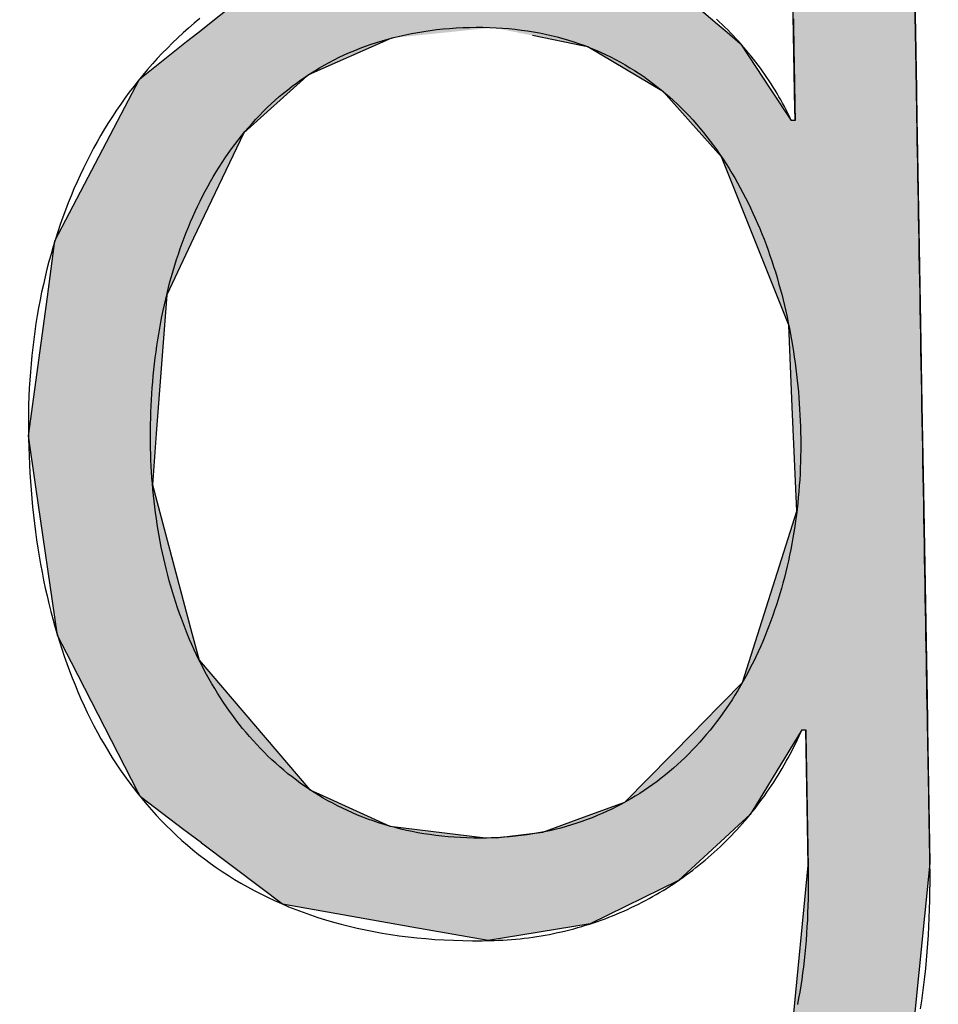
# Model space of a CAD drawing. Extents: x 562 to 7231, y 5317 to 13126.
# Tile 31 of 74: x 3580 to 3628, y 8061 to 8113. Entities that reach past the tile are written whole.
import ezdxf

# ---------------------------------------------------------------- set-up
doc = ezdxf.new("R2010")
doc.units = 0
doc.layers.get('0').update_dxf_attribs({"linetype": 'CONTINUOUS'})
doc.layers.add('LOGO', color=7, linetype='CONTINUOUS')

# ---------------------------------------------------------------- blocks, each defined once
blk = doc.blocks.new('*U38')
at = {"layer": 'LOGO', "color": 30, "linetype": 'CONTINUOUS'}
for p, q in [((70.7363, 7.6539), (71.3157, 7.7745)), ((71.3157, 7.7745), (72.1028, 7.6539)), ((69.8624, 7.472), (70.7363, 7.6539)), ((72.1028, 7.6539), (72.4845, 7.472)), ((73.7466, 7.3511), (73.7466, 7.5547)), ((74.6685, 7.5547), (74.6685, 7.3511)), ((69.6721, 7.326), (69.8624, 7.472)), ((72.4845, 7.472), (72.791, 7.326)), ((69.2388, 6.9935), (69.6721, 7.326)), ((72.791, 7.326), (73.1692, 6.9935)), ((73.7466, 7.2564), (73.7466, 7.3511)), ((74.6685, 7.3511), (74.6685, 7.2564)), ((73.7466, 6.9032), (73.7466, 7.2564)), ((74.6685, 7.2564), (74.6685, 6.9032)), ((68.8059, 6.6613), (69.1533, 6.9279)), ((69.1533, 6.9279), (69.2388, 6.9935)), ((70.7043, 6.9279), (70.07, 6.6613)), ((72.1609, 6.8417), (71.7719, 6.9279)), ((73.1692, 6.9935), (73.2438, 6.9279)), ((73.2438, 6.9279), (73.3419, 6.8417)), ((73.7466, 6.4703), (73.7466, 6.9032)), ((74.6685, 6.9032), (74.6685, 6.4703)), ((72.1871, 6.8359), (72.1609, 6.8417)), ((72.7539, 6.4861), (72.1871, 6.8359)), ((73.3419, 6.8417), (73.3456, 6.8359)), ((73.3456, 6.8359), (73.5679, 6.4861)), ((68.5622, 6.2298), (68.792, 6.6507)), ((68.792, 6.6507), (68.8059, 6.6613)), ((70.0578, 6.6507), (69.5738, 6.2298)), ((70.07, 6.6613), (70.0578, 6.6507)), ((72.9559, 6.2517), (72.7539, 6.4861)), ((73.5679, 6.4861), (73.717, 6.2517)), ((73.7466, 6.4553), (73.7466, 6.4703)), ((73.7466, 6.2517), (73.7466, 6.4553)), ((74.6685, 6.4703), (74.6685, 6.4553)), ((74.6685, 6.4553), (74.6685, 6.2517)), ((68.1307, 5.4396), (68.5622, 6.2298)), ((69.5738, 6.2298), (69.1801, 5.4396)), ((73.1846, 5.9862), (72.9559, 6.2517)), ((74.6685, 6.2517), (74.6685, 5.9862)), ((73.6716, 4.7033), (73.1846, 5.9862)), ((74.6685, 5.9862), (74.6685, 4.7033)), ((68.0655, 5.0154), (68.1307, 5.4396)), ((69.1801, 5.4396), (68.9688, 5.0154)), ((67.9044, 3.9676), (68.0655, 5.0154)), ((68.9688, 5.0154), (68.872, 3.9676)), ((73.6874, 4.0846), (73.6716, 4.7033)), ((74.6685, 4.7033), (74.6685, 4.0846)), ((73.7076, 3.2947), (73.6874, 4.0846)), ((74.6685, 4.0846), (74.6685, 3.2947)), ((67.9538, 3.5803), (67.9044, 3.9676)), ((68.872, 3.9676), (68.8363, 3.5803)), ((68.0977, 2.4533), (67.9538, 3.5803)), ((68.8363, 3.5803), (69.1153, 2.4533)), ((73.2733, 2.0058), (73.7076, 3.2947)), ((74.6685, 3.2947), (74.6685, 2.0058)), ((68.1996, 2.2461), (68.0977, 2.4533)), ((69.1153, 2.4533), (69.1666, 2.2461)), ((68.6881, 1.253), (68.1996, 2.2461)), ((69.1666, 2.2461), (69.9859, 1.253)), ((72.9612, 1.6989), (73.2733, 2.0058)), ((74.6685, 2.0058), (74.6685, 1.6989)), ((72.3688, 1.1164), (72.9007, 1.6394)), ((72.9007, 1.6394), (72.9612, 1.6989)), ((73.717, 1.6394), (73.3842, 1.1164)), ((73.7466, 0.9127), (73.7466, 1.6394)), ((74.6685, 1.6989), (74.6685, 1.6394)), ((74.6685, 1.6394), (74.6685, 0.9127)), ((68.7042, 1.2203), (68.6881, 1.253)), ((69.0285, 0.9664), (68.7042, 1.2203)), ((69.9859, 1.253), (70.0543, 1.2203)), ((70.0543, 1.2203), (70.5857, 0.9664)), ((72.0541, 1.0079), (72.3688, 1.1164)), ((73.3842, 1.1164), (73.3151, 1.0079)), ((71.7444, 0.9011), (72.0541, 1.0079)), ((73.3151, 1.0079), (73.195, 0.9011)), ((69.1585, 0.8647), (69.0285, 0.9664)), ((70.5857, 0.9664), (71.3082, 0.8647)), ((71.39, 0.8647), (71.7444, 0.9011)), ((73.195, 0.9011), (73.1541, 0.8647)), ((73.7466, 0.6145), (73.7466, 0.9127)), ((74.6685, 0.9127), (74.6685, 0.6145)), ((69.1599, 0.8636), (69.1585, 0.8647)), ((69.6019, 0.5176), (69.1599, 0.8636)), ((73.1529, 0.8636), (72.7636, 0.5176)), ((73.1541, 0.8647), (73.1529, 0.8636)), ((73.6056, -0.6099), (73.7466, 0.6145)), ((74.6685, 0.6145), (74.5217, -0.6099)), ((69.7636, 0.391), (69.6019, 0.5176)), ((72.7636, 0.5176), (72.4943, 0.391)), ((70.739, 0.2002), (69.7636, 0.391)), ((72.4943, 0.391), (72.0885, 0.2002)), ((71.3157, 0.0874), (70.739, 0.2002)), ((72.0885, 0.2002), (71.3157, 0.0874)), ((73.4618, -0.9041), (73.6056, -0.6099)), ((74.5217, -0.6099), (74.4865, -0.9041)), ((68.4093, -1.4376), (68.1828, -0.7325)), ((69.1047, -0.7325), (69.3927, -1.4376)), ((73.1681, -1.5048), (73.4618, -0.9041)), ((74.4865, -0.9041), (74.1858, -1.5048)), ((68.5157, -1.7689), (68.4093, -1.4376)), ((69.3927, -1.4376), (69.7553, -1.7689)), ((72.422, -2.0466), (73.1681, -1.5048)), ((74.1858, -1.5048), (73.9145, -2.0466)), ((68.6521, -1.9038), (68.5157, -1.7689)), ((69.7553, -1.7689), (69.903, -1.9038)), ((68.9923, -2.2404), (68.6521, -1.9038)), ((69.903, -1.9038), (71.3157, -2.2404)), ((71.3157, -2.2404), (72.4121, -2.0538)), ((72.4121, -2.0538), (72.422, -2.0466)), ((73.9042, -2.0538), (73.6363, -2.2404)), ((73.9145, -2.0466), (73.9042, -2.0538)), ((69.233, -2.4785), (68.9923, -2.2404)), ((73.6363, -2.2404), (73.2945, -2.4785)), ((69.9216, -2.7663), (69.233, -2.4785)), ((73.2945, -2.4785), (72.8814, -2.7663)), ((70.2084, -2.8862), (69.9216, -2.7663)), ((72.8814, -2.7663), (72.1315, -2.8862)), ((71.3157, -3.0166), (70.2084, -2.8862)), ((72.1315, -2.8862), (71.3157, -3.0166))]:
    blk.add_line(p, q, dxfattribs=at)
at = {"layer": 'LOGO', "color": 30, "linetype": 'CONTINUOUS', "extrusion": (0, 0, -1)}
for points in [[(-71.3157, 7.7745), (-72.1028, 7.6539), (-70.7363, 7.6539)], [(-70.7363, 7.6539), (-72.4845, 7.472), (-69.8624, 7.472)], [(-70.7363, 7.6539), (-72.1028, 7.6539), (-72.4845, 7.472)], [(-73.7466, 7.5547), (-74.6685, 7.3511), (-73.7466, 7.3511)], [(-73.7466, 7.5547), (-74.6685, 7.5547), (-74.6685, 7.3511)], [(-69.8624, 7.472), (-72.791, 7.326), (-69.6721, 7.326)], [(-69.8624, 7.472), (-72.4845, 7.472), (-72.791, 7.326)], [(-69.6721, 7.326), (-73.1692, 6.9935), (-69.2388, 6.9935)], [(-69.6721, 7.326), (-72.791, 7.326), (-73.1692, 6.9935)], [(-73.7466, 7.3511), (-74.6685, 7.2564), (-73.7466, 7.2564)], [(-73.7466, 7.3511), (-74.6685, 7.3511), (-74.6685, 7.2564)], [(-73.7466, 7.2564), (-74.6685, 6.9032), (-73.7466, 6.9032)], [(-73.7466, 7.2564), (-74.6685, 7.2564), (-74.6685, 6.9032)], [(-69.1533, 6.9279), (-70.07, 6.6613), (-68.8059, 6.6613)], [(-69.2388, 6.9935), (-70.7043, 6.9279), (-69.1533, 6.9279)], [(-69.1533, 6.9279), (-70.7043, 6.9279), (-70.07, 6.6613)], [(-69.2388, 6.9935), (-71.476, 6.9935), (-70.7043, 6.9279)], [(-71.476, 6.9935), (-73.2438, 6.9279), (-71.7719, 6.9279)], [(-71.476, 6.9935), (-73.1692, 6.9935), (-73.2438, 6.9279)], [(-71.7719, 6.9279), (-73.3419, 6.8417), (-72.1609, 6.8417)], [(-71.7719, 6.9279), (-73.2438, 6.9279), (-73.3419, 6.8417)], [(-73.7466, 6.9032), (-74.6685, 6.4703), (-73.7466, 6.4703)], [(-73.7466, 6.9032), (-74.6685, 6.9032), (-74.6685, 6.4703)], [(-72.1609, 6.8417), (-73.3456, 6.8359), (-72.1871, 6.8359)], [(-72.1609, 6.8417), (-73.3419, 6.8417), (-73.3456, 6.8359)], [(-72.1871, 6.8359), (-73.5679, 6.4861), (-72.7539, 6.4861)], [(-72.1871, 6.8359), (-73.3456, 6.8359), (-73.5679, 6.4861)], [(-68.792, 6.6507), (-69.5738, 6.2298), (-68.5622, 6.2298)], [(-68.8059, 6.6613), (-70.0578, 6.6507), (-68.792, 6.6507)], [(-68.792, 6.6507), (-70.0578, 6.6507), (-69.5738, 6.2298)], [(-68.8059, 6.6613), (-70.07, 6.6613), (-70.0578, 6.6507)], [(-72.7539, 6.4861), (-73.717, 6.2517), (-72.9559, 6.2517)], [(-72.7539, 6.4861), (-73.5679, 6.4861), (-73.717, 6.2517)], [(-73.7466, 6.4703), (-74.6685, 6.4553), (-73.7466, 6.4553)], [(-73.7466, 6.4703), (-74.6685, 6.4703), (-74.6685, 6.4553)], [(-73.7466, 6.4553), (-74.6685, 6.2517), (-73.7466, 6.2517)], [(-73.7466, 6.4553), (-74.6685, 6.4553), (-74.6685, 6.2517)], [(-68.5622, 6.2298), (-69.1801, 5.4396), (-68.1307, 5.4396)], [(-68.5622, 6.2298), (-69.5738, 6.2298), (-69.1801, 5.4396)], [(-72.9559, 6.2517), (-74.6685, 5.9862), (-73.1846, 5.9862)], [(-72.9559, 6.2517), (-74.6685, 6.2517), (-74.6685, 5.9862)], [(-73.1846, 5.9862), (-74.6685, 4.7033), (-73.6716, 4.7033)], [(-73.1846, 5.9862), (-74.6685, 5.9862), (-74.6685, 4.7033)], [(-68.1307, 5.4396), (-68.9688, 5.0154), (-68.0655, 5.0154)], [(-68.1307, 5.4396), (-69.1801, 5.4396), (-68.9688, 5.0154)], [(-68.0655, 5.0154), (-68.872, 3.9676), (-67.9044, 3.9676)], [(-68.0655, 5.0154), (-68.9688, 5.0154), (-68.872, 3.9676)], [(-73.6716, 4.7033), (-74.6685, 4.0846), (-73.6874, 4.0846)], [(-73.6716, 4.7033), (-74.6685, 4.7033), (-74.6685, 4.0846)], [(-73.6874, 4.0846), (-74.6685, 3.2947), (-73.7076, 3.2947)], [(-73.6874, 4.0846), (-74.6685, 4.0846), (-74.6685, 3.2947)], [(-67.9044, 3.9676), (-68.8363, 3.5803), (-67.9538, 3.5803)], [(-67.9044, 3.9676), (-68.872, 3.9676), (-68.8363, 3.5803)], [(-67.9538, 3.5803), (-69.1153, 2.4533), (-68.0977, 2.4533)], [(-67.9538, 3.5803), (-68.8363, 3.5803), (-69.1153, 2.4533)], [(-73.7076, 3.2947), (-74.6685, 2.0058), (-73.2733, 2.0058)], [(-73.7076, 3.2947), (-74.6685, 3.2947), (-74.6685, 2.0058)], [(-68.0977, 2.4533), (-69.1666, 2.2461), (-68.1996, 2.2461)], [(-68.0977, 2.4533), (-69.1153, 2.4533), (-69.1666, 2.2461)], [(-68.1996, 2.2461), (-69.9859, 1.253), (-68.6881, 1.253)], [(-68.1996, 2.2461), (-69.1666, 2.2461), (-69.9859, 1.253)], [(-73.2733, 2.0058), (-74.6685, 1.6989), (-72.9612, 1.6989)], [(-73.2733, 2.0058), (-74.6685, 2.0058), (-74.6685, 1.6989)], [(-72.9007, 1.6394), (-73.3842, 1.1164), (-72.3688, 1.1164)], [(-72.9612, 1.6989), (-74.6685, 1.6394), (-72.9007, 1.6394)], [(-72.9007, 1.6394), (-73.717, 1.6394), (-73.3842, 1.1164)], [(-72.9612, 1.6989), (-74.6685, 1.6989), (-74.6685, 1.6394)], [(-73.7466, 1.6394), (-74.6685, 0.9127), (-73.7466, 0.9127)], [(-73.7466, 1.6394), (-74.6685, 1.6394), (-74.6685, 0.9127)], [(-68.6881, 1.253), (-70.0543, 1.2203), (-68.7042, 1.2203)], [(-68.6881, 1.253), (-69.9859, 1.253), (-70.0543, 1.2203)], [(-68.7042, 1.2203), (-70.5857, 0.9664), (-69.0285, 0.9664)], [(-68.7042, 1.2203), (-70.0543, 1.2203), (-70.5857, 0.9664)], [(-72.3688, 1.1164), (-73.3151, 1.0079), (-72.0541, 1.0079)], [(-72.3688, 1.1164), (-73.3842, 1.1164), (-73.3151, 1.0079)], [(-72.0541, 1.0079), (-73.195, 0.9011), (-71.7444, 0.9011)], [(-72.0541, 1.0079), (-73.3151, 1.0079), (-73.195, 0.9011)], [(-69.0285, 0.9664), (-71.3082, 0.8647), (-69.1585, 0.8647)], [(-69.0285, 0.9664), (-70.5857, 0.9664), (-71.3082, 0.8647)], [(-71.7444, 0.9011), (-73.1541, 0.8647), (-71.39, 0.8647)], [(-71.7444, 0.9011), (-73.195, 0.9011), (-73.1541, 0.8647)], [(-73.7466, 0.9127), (-74.6685, 0.6145), (-73.7466, 0.6145)], [(-73.7466, 0.9127), (-74.6685, 0.9127), (-74.6685, 0.6145)], [(-69.1585, 0.8647), (-71.3157, 0.8636), (-69.1599, 0.8636)], [(-69.1585, 0.8647), (-71.3082, 0.8647), (-71.3157, 0.8636)], [(-69.1599, 0.8636), (-72.7636, 0.5176), (-69.6019, 0.5176)], [(-69.1599, 0.8636), (-73.1529, 0.8636), (-72.7636, 0.5176)], [(-71.39, 0.8647), (-73.1529, 0.8636), (-71.3157, 0.8636)], [(-71.39, 0.8647), (-73.1541, 0.8647), (-73.1529, 0.8636)], [(-73.7466, 0.6145), (-74.5217, -0.6099), (-73.6056, -0.6099)], [(-73.7466, 0.6145), (-74.6685, 0.6145), (-74.5217, -0.6099)], [(-69.6019, 0.5176), (-72.4943, 0.391), (-69.7636, 0.391)], [(-69.6019, 0.5176), (-72.7636, 0.5176), (-72.4943, 0.391)], [(-69.7636, 0.391), (-72.0885, 0.2002), (-70.739, 0.2002)], [(-69.7636, 0.391), (-72.4943, 0.391), (-72.0885, 0.2002)], [(-70.739, 0.2002), (-72.0885, 0.2002), (-71.3157, 0.0874)], [(-73.6056, -0.6099), (-74.4865, -0.9041), (-73.4618, -0.9041)], [(-73.6056, -0.6099), (-74.5217, -0.6099), (-74.4865, -0.9041)], [(-68.1828, -0.7325), (-69.3927, -1.4376), (-68.4093, -1.4376)], [(-68.1828, -0.7325), (-69.1047, -0.7325), (-69.3927, -1.4376)], [(-73.4618, -0.9041), (-74.1858, -1.5048), (-73.1681, -1.5048)], [(-73.4618, -0.9041), (-74.4865, -0.9041), (-74.1858, -1.5048)], [(-68.4093, -1.4376), (-69.7553, -1.7689), (-68.5157, -1.7689)], [(-68.4093, -1.4376), (-69.3927, -1.4376), (-69.7553, -1.7689)], [(-73.1681, -1.5048), (-73.9145, -2.0466), (-72.422, -2.0466)], [(-73.1681, -1.5048), (-74.1858, -1.5048), (-73.9145, -2.0466)], [(-68.5157, -1.7689), (-69.903, -1.9038), (-68.6521, -1.9038)], [(-68.5157, -1.7689), (-69.7553, -1.7689), (-69.903, -1.9038)], [(-68.6521, -1.9038), (-71.3157, -2.2404), (-68.9923, -2.2404)], [(-68.6521, -1.9038), (-69.903, -1.9038), (-71.3157, -2.2404)], [(-72.4121, -2.0538), (-73.6363, -2.2404), (-71.3157, -2.2404)], [(-72.422, -2.0466), (-73.9042, -2.0538), (-72.4121, -2.0538)], [(-72.4121, -2.0538), (-73.9042, -2.0538), (-73.6363, -2.2404)], [(-72.422, -2.0466), (-73.9145, -2.0466), (-73.9042, -2.0538)], [(-68.9923, -2.2404), (-73.2945, -2.4785), (-69.233, -2.4785)], [(-68.9923, -2.2404), (-73.6363, -2.2404), (-73.2945, -2.4785)], [(-69.233, -2.4785), (-72.8814, -2.7663), (-69.9216, -2.7663)], [(-69.233, -2.4785), (-73.2945, -2.4785), (-72.8814, -2.7663)], [(-69.9216, -2.7663), (-72.1315, -2.8862), (-70.2084, -2.8862)], [(-69.9216, -2.7663), (-72.8814, -2.7663), (-72.1315, -2.8862)], [(-70.2084, -2.8862), (-72.1315, -2.8862), (-71.3157, -3.0166)]]:
    blk.add_solid(points, dxfattribs=at)
blk = doc.blocks.new('KLAUS')
at = {"layer": 'LOGO'}
for points in [[(73.7466, 7.0205, 0), (73.7466, 7.0008, 0), (73.7466, 6.981, 0), (73.7466, 6.9611, 0), (73.7466, 6.9412, 0), (73.7466, 6.9213, 0), (73.7466, 6.9013, 0), (73.7466, 6.8814, 0), (73.7466, 6.8614, 0), (73.7466, 6.8415, 0), (73.7466, 6.8217, 0), (73.7466, 6.8019, 0), (73.7466, 6.7822, 0), (73.7466, 6.7626, 0), (73.7466, 6.7431, 0), (73.7466, 6.7238, 0), (73.7466, 6.7046, 0), (73.7466, 6.6856, 0), (73.7466, 6.6668, 0), (73.7466, 6.6481, 0), (73.7466, 6.6297, 0), (73.7466, 6.6115, 0), (73.7466, 6.5936, 0), (73.7466, 6.5759, 0), (73.7466, 6.5586, 0), (73.7466, 6.5415, 0), (73.7466, 6.5247, 0), (73.7466, 6.5083, 0), (73.7466, 6.4922, 0), (73.7466, 6.4765, 0), (73.7466, 6.4612, 0), (73.7466, 6.4463, 0), (73.7466, 6.4318, 0), (73.7466, 6.4177, 0), (73.7466, 6.4041, 0), (73.7466, 6.3909, 0), (73.7466, 6.3783, 0), (73.7466, 6.3661, 0), (73.7466, 6.3544, 0), (73.7466, 6.3433, 0), (73.7466, 6.3328, 0), (73.7466, 6.3228, 0), (73.7466, 6.3133, 0), (73.7466, 6.3045, 0), (73.7466, 6.2964, 0), (73.7466, 6.2888, 0), (73.7466, 6.2819, 0), (73.7466, 6.2756, 0), (73.7466, 6.2701, 0), (73.7466, 6.2652, 0), (73.7466, 6.2611, 0), (73.7466, 6.2577, 0), (73.7466, 6.255, 0), (73.7466, 6.2531, 0), (73.7466, 6.252, 0), (73.7466, 6.2517, 0), (73.7466, 6.2517, 0), (73.7466, 6.2517, 0), (73.7465, 6.2517, 0), (73.7464, 6.2517, 0), (73.7464, 6.2517, 0), (73.7463, 6.2517, 0), (73.7461, 6.2517, 0), (73.746, 6.2517, 0), (73.7459, 6.2517, 0), (73.7457, 6.2517, 0), (73.7455, 6.2517, 0), (73.7453, 6.2517, 0), (73.7451, 6.2517, 0), (73.7449, 6.2517, 0), (73.7447, 6.2517, 0), (73.7444, 6.2517, 0), (73.7442, 6.2517, 0), (73.7439, 6.2517, 0), (73.7436, 6.2517, 0), (73.7434, 6.2517, 0), (73.7431, 6.2517, 0), (73.7427, 6.2517, 0), (73.7424, 6.2517, 0), (73.7421, 6.2517, 0), (73.7417, 6.2517, 0), (73.7414, 6.2517, 0), (73.741, 6.2517, 0), (73.7407, 6.2517, 0), (73.7403, 6.2517, 0), (73.7399, 6.2517, 0), (73.7395, 6.2517, 0), (73.7391, 6.2517, 0), (73.7387, 6.2517, 0), (73.7383, 6.2517, 0), (73.7379, 6.2517, 0), (73.7375, 6.2517, 0), (73.737, 6.2517, 0), (73.7366, 6.2517, 0), (73.7362, 6.2517, 0), (73.7357, 6.2517, 0), (73.7353, 6.2517, 0), (73.7349, 6.2517, 0), (73.7344, 6.2517, 0), (73.734, 6.2517, 0), (73.7335, 6.2517, 0), (73.7331, 6.2517, 0), (73.7326, 6.2517, 0), (73.7322, 6.2517, 0), (73.7317, 6.2517, 0), (73.7313, 6.2517, 0), (73.7308, 6.2517, 0), (73.7303, 6.2517, 0), (73.7299, 6.2517, 0), (73.7294, 6.2517, 0), (73.729, 6.2517, 0), (73.7286, 6.2517, 0), (73.7281, 6.2517, 0), (73.7277, 6.2517, 0), (73.7272, 6.2517, 0), (73.7268, 6.2517, 0), (73.7264, 6.2517, 0), (73.726, 6.2517, 0), (73.7255, 6.2517, 0), (73.7251, 6.2517, 0), (73.7247, 6.2517, 0), (73.7243, 6.2517, 0), (73.7239, 6.2517, 0), (73.7235, 6.2517, 0), (73.7231, 6.2517, 0), (73.7228, 6.2517, 0), (73.7224, 6.2517, 0), (73.7221, 6.2517, 0), (73.7217, 6.2517, 0), (73.7214, 6.2517, 0), (73.721, 6.2517, 0), (73.7207, 6.2517, 0), (73.7204, 6.2517, 0), (73.7201, 6.2517, 0), (73.7198, 6.2517, 0), (73.7195, 6.2517, 0), (73.7193, 6.2517, 0), (73.719, 6.2517, 0), (73.7188, 6.2517, 0), (73.7186, 6.2517, 0), (73.7184, 6.2517, 0), (73.7182, 6.2517, 0), (73.718, 6.2517, 0), (73.7178, 6.2517, 0), (73.7176, 6.2517, 0), (73.7175, 6.2517, 0), (73.7174, 6.2517, 0), (73.7173, 6.2517, 0), (73.7172, 6.2517, 0), (73.7171, 6.2517, 0), (73.717, 6.2517, 0), (73.717, 6.2517, 0), (73.717, 6.2517, 0), (73.7149, 6.2565, 0), (73.7034, 6.282, 0), (73.6916, 6.3074, 0), (73.6794, 6.3327, 0), (73.6669, 6.3579, 0), (73.6541, 6.383, 0), (73.6409, 6.408, 0), (73.6273, 6.4329, 0), (73.6135, 6.4576, 0), (73.5993, 6.4822, 0), (73.5847, 6.5068, 0), (73.5698, 6.5311, 0), (73.5546, 6.5554, 0), (73.5391, 6.5795, 0), (73.5232, 6.6035, 0), (73.5071, 6.6273, 0), (73.4906, 6.651, 0), (73.4738, 6.6746, 0), (73.4567, 6.698, 0), (73.4392, 6.7212, 0), (73.4215, 6.7443, 0), (73.4035, 6.7673, 0), (73.3851, 6.79, 0), (73.3665, 6.8126, 0), (73.3475, 6.835, 0), (73.3283, 6.8573, 0), (73.3088, 6.8794, 0), (73.289, 6.9012, 0), (73.2689, 6.923, 0), (73.2485, 6.9445, 0), (73.2278, 6.9658, 0), (73.2069, 6.9869, 0), (73.1857, 7.0078, 0), (73.1642, 7.0286, 0)], [(69.2549, 7.1004, 0), (69.2118, 7.0658, 0), (69.1694, 7.0306, 0), (69.1276, 6.9946, 0), (69.0866, 6.9578, 0), (69.0461, 6.9204, 0), (69.0064, 6.8822, 0), (68.9673, 6.8433, 0), (68.9289, 6.8037, 0), (68.8912, 6.7635, 0), (68.8541, 6.7226, 0), (68.8178, 6.681, 0), (68.7821, 6.6388, 0), (68.7471, 6.5959, 0), (68.7127, 6.5523, 0), (68.6791, 6.5082, 0), (68.6461, 6.4634, 0), (68.6139, 6.418, 0), (68.5823, 6.372, 0), (68.5514, 6.3254, 0), (68.5213, 6.2783, 0), (68.4918, 6.2305, 0), (68.463, 6.1822, 0), (68.4349, 6.1333, 0), (68.4075, 6.0839, 0), (68.3809, 6.0339, 0), (68.3549, 5.9834, 0), (68.3296, 5.9323, 0), (68.3051, 5.8808, 0), (68.2812, 5.8287, 0), (68.2581, 5.7762, 0), (68.2357, 5.7231, 0), (68.214, 5.6696, 0), (68.193, 5.6156, 0), (68.1727, 5.5611, 0), (68.1532, 5.5062, 0), (68.1344, 5.4509, 0), (68.1163, 5.3951, 0), (68.0989, 5.3388, 0), (68.0823, 5.2822, 0), (68.0664, 5.2251, 0), (68.0512, 5.1677, 0), (68.0368, 5.1098, 0), (68.0231, 5.0516, 0), (68.0101, 4.993, 0), (67.9979, 4.934, 0), (67.9864, 4.8747, 0), (67.9757, 4.815, 0), (67.9657, 4.755, 0), (67.9565, 4.6946, 0), (67.948, 4.6339, 0), (67.9402, 4.5729, 0), (67.9332, 4.5117, 0), (67.927, 4.4501, 0), (67.9215, 4.3882, 0), (67.9168, 4.326, 0), (67.9128, 4.2636, 0), (67.9096, 4.2009, 0), (67.9072, 4.138, 0), (67.9055, 4.0748, 0), (67.9046, 4.0114, 0), (67.9044, 3.947, 0), (67.9049, 3.8813, 0), (67.9061, 3.8159, 0), (67.9078, 3.7507, 0), (67.9102, 3.6859, 0), (67.9133, 3.6213, 0), (67.9169, 3.557, 0), (67.9212, 3.4931, 0), (67.9262, 3.4295, 0), (67.9318, 3.3662, 0), (67.938, 3.3033, 0), (67.9449, 3.2407, 0), (67.9525, 3.1785, 0), (67.9607, 3.1167, 0), (67.9695, 3.0552, 0), (67.979, 2.9941, 0), (67.9892, 2.9334, 0), (68.0001, 2.8731, 0), (68.0116, 2.8133, 0), (68.0238, 2.7538, 0), (68.0367, 2.6948, 0), (68.0502, 2.6362, 0), (68.0644, 2.578, 0), (68.0794, 2.5203, 0), (68.095, 2.463, 0), (68.1113, 2.4063, 0), (68.1282, 2.35, 0), (68.1459, 2.2942, 0), (68.1643, 2.2388, 0), (68.1833, 2.184, 0), (68.2031, 2.1297, 0), (68.2236, 2.0759, 0), (68.2448, 2.0226, 0), (68.2667, 1.9699, 0), (68.2893, 1.9177, 0), (68.3126, 1.866, 0), (68.3366, 1.815, 0), (68.3614, 1.7645, 0), (68.3869, 1.7145, 0), (68.4131, 1.6652, 0), (68.4401, 1.6164, 0), (68.4677, 1.5682, 0), (68.4961, 1.5207, 0), (68.5253, 1.4738, 0), (68.5552, 1.4275, 0), (68.5858, 1.3818, 0), (68.6172, 1.3368, 0), (68.6493, 1.2924, 0), (68.6822, 1.2487, 0), (68.7158, 1.2056, 0), (68.7502, 1.1632, 0), (68.7854, 1.1216, 0), (68.8213, 1.0805, 0), (68.8579, 1.0403, 0), (68.8954, 1.0007, 0), (68.9336, 0.9618, 0), (68.9726, 0.9237, 0), (69.0123, 0.8862, 0), (69.0529, 0.8496, 0), (69.0942, 0.8137, 0), (69.1363, 0.7785, 0), (69.1792, 0.7441, 0), (69.2228, 0.7105, 0), (69.2673, 0.6777, 0), (69.3126, 0.6457, 0), (69.3586, 0.6144, 0), (69.4055, 0.584, 0), (69.4532, 0.5544, 0), (69.5016, 0.5256, 0), (69.5509, 0.4977, 0), (69.601, 0.4706, 0), (69.6519, 0.4443, 0), (69.7036, 0.4189, 0), (69.7561, 0.3944, 0), (69.8095, 0.3707, 0), (69.8637, 0.348, 0), (69.9187, 0.3261, 0), (69.9745, 0.3051, 0), (70.0312, 0.2851, 0), (70.0887, 0.2659, 0), (70.147, 0.2477, 0), (70.2062, 0.2304, 0), (70.2662, 0.214, 0), (70.3271, 0.1987, 0), (70.3888, 0.1842, 0), (70.4514, 0.1708, 0), (70.5148, 0.1583, 0), (70.5791, 0.1468, 0), (70.6443, 0.1362, 0), (70.7103, 0.1267, 0), (70.7771, 0.1182, 0), (70.8449, 0.1107, 0), (70.9135, 0.1043, 0), (70.983, 0.0988, 0), (71.0533, 0.0944, 0), (71.1245, 0.0911, 0), (71.1967, 0.0888, 0), (71.2697, 0.0876, 0), (71.3282, 0.0874, 0), (71.3613, 0.0878, 0), (71.3942, 0.0885, 0), (71.4271, 0.0896, 0), (71.4598, 0.0912, 0), (71.4924, 0.093, 0), (71.5249, 0.0953, 0), (71.5572, 0.098, 0), (71.5894, 0.101, 0), (71.6215, 0.1044, 0), (71.6534, 0.1082, 0), (71.6852, 0.1124, 0), (71.7169, 0.1169, 0), (71.7484, 0.1218, 0), (71.7798, 0.127, 0), (71.811, 0.1327, 0), (71.8421, 0.1387, 0), (71.873, 0.145, 0), (71.9038, 0.1517, 0), (71.9344, 0.1587, 0), (71.9649, 0.1661, 0), (71.9952, 0.1739, 0), (72.0254, 0.182, 0), (72.0554, 0.1905, 0), (72.0852, 0.1992, 0), (72.1149, 0.2084, 0), (72.1444, 0.2178, 0), (72.1738, 0.2277, 0), (72.203, 0.2378, 0), (72.232, 0.2483, 0), (72.2608, 0.2591, 0), (72.2895, 0.2702, 0), (72.318, 0.2817, 0), (72.3463, 0.2935, 0), (72.3744, 0.3056, 0), (72.4024, 0.318, 0), (72.4302, 0.3308, 0), (72.4577, 0.3438, 0), (72.4852, 0.3572, 0), (72.5124, 0.3709, 0), (72.5394, 0.3849, 0), (72.5662, 0.3992, 0), (72.5929, 0.4138, 0), (72.6193, 0.4287, 0), (72.6456, 0.4439, 0), (72.6716, 0.4594, 0), (72.6975, 0.4752, 0), (72.7232, 0.4913, 0), (72.7486, 0.5077, 0), (72.7739, 0.5244, 0), (72.7989, 0.5414, 0), (72.8237, 0.5586, 0), (72.8483, 0.5761, 0), (72.8727, 0.594, 0), (72.8969, 0.6121, 0), (72.9209, 0.6304, 0), (72.9447, 0.6491, 0), (72.9682, 0.668, 0), (72.9915, 0.6872, 0), (73.0146, 0.7067, 0), (73.0375, 0.7264, 0), (73.0602, 0.7464, 0), (73.0826, 0.7666, 0), (73.1048, 0.7871, 0), (73.1267, 0.8079, 0), (73.1484, 0.8289, 0), (73.1699, 0.8502, 0), (73.1912, 0.8717, 0), (73.2122, 0.8935, 0), (73.233, 0.9155, 0), (73.2535, 0.9378, 0), (73.2738, 0.9603, 0), (73.2938, 0.9831, 0), (73.3136, 1.0061, 0), (73.3331, 1.0293, 0), (73.3524, 1.0527, 0), (73.3715, 1.0764, 0), (73.3902, 1.1003, 0), (73.4088, 1.1245, 0), (73.427, 1.1488, 0), (73.445, 1.1735, 0), (73.4628, 1.1983, 0), (73.4803, 1.2233, 0), (73.4975, 1.2485, 0), (73.5144, 1.274, 0), (73.5311, 1.2997, 0), (73.5475, 1.3256, 0), (73.5636, 1.3517, 0), (73.5795, 1.378, 0), (73.5951, 1.4045, 0), (73.6104, 1.4312, 0), (73.6254, 1.4581, 0), (73.6402, 1.4852, 0), (73.6546, 1.5125, 0), (73.6688, 1.54, 0), (73.6827, 1.5676, 0), (73.6963, 1.5955, 0), (73.7096, 1.6236, 0), (73.717, 1.6394, 0), (73.717, 1.6394, 0), (73.717, 1.6394, 0), (73.7171, 1.6394, 0), (73.7171, 1.6394, 0), (73.7172, 1.6394, 0), (73.7173, 1.6394, 0), (73.7175, 1.6394, 0), (73.7176, 1.6394, 0), (73.7177, 1.6394, 0), (73.7179, 1.6394, 0), (73.7181, 1.6394, 0), (73.7183, 1.6394, 0), (73.7185, 1.6394, 0), (73.7187, 1.6394, 0), (73.7189, 1.6394, 0), (73.7192, 1.6394, 0), (73.7194, 1.6394, 0), (73.7197, 1.6394, 0), (73.72, 1.6394, 0), (73.7203, 1.6394, 0), (73.7206, 1.6394, 0), (73.7209, 1.6394, 0), (73.7212, 1.6394, 0), (73.7216, 1.6394, 0), (73.7219, 1.6394, 0), (73.7223, 1.6394, 0), (73.7226, 1.6394, 0), (73.723, 1.6394, 0), (73.7234, 1.6394, 0), (73.7238, 1.6394, 0), (73.7242, 1.6394, 0), (73.7246, 1.6394, 0), (73.725, 1.6394, 0), (73.7254, 1.6394, 0), (73.7258, 1.6394, 0), (73.7262, 1.6394, 0), (73.7266, 1.6394, 0), (73.7271, 1.6394, 0), (73.7275, 1.6394, 0), (73.7279, 1.6394, 0), (73.7284, 1.6394, 0), (73.7288, 1.6394, 0), (73.7293, 1.6394, 0), (73.7297, 1.6394, 0), (73.7302, 1.6394, 0), (73.7306, 1.6394, 0), (73.7311, 1.6394, 0), (73.7315, 1.6394, 0), (73.732, 1.6394, 0), (73.7324, 1.6394, 0), (73.7329, 1.6394, 0), (73.7334, 1.6394, 0), (73.7338, 1.6394, 0), (73.7343, 1.6394, 0), (73.7347, 1.6394, 0), (73.7351, 1.6394, 0), (73.7356, 1.6394, 0), (73.736, 1.6394, 0), (73.7365, 1.6394, 0), (73.7369, 1.6394, 0), (73.7373, 1.6394, 0), (73.7377, 1.6394, 0), (73.7382, 1.6394, 0), (73.7386, 1.6394, 0), (73.739, 1.6394, 0), (73.7394, 1.6394, 0), (73.7398, 1.6394, 0), (73.7401, 1.6394, 0), (73.7405, 1.6394, 0), (73.7409, 1.6394, 0), (73.7413, 1.6394, 0), (73.7416, 1.6394, 0), (73.742, 1.6394, 0), (73.7423, 1.6394, 0), (73.7426, 1.6394, 0), (73.7429, 1.6394, 0), (73.7432, 1.6394, 0), (73.7435, 1.6394, 0), (73.7438, 1.6394, 0), (73.7441, 1.6394, 0), (73.7444, 1.6394, 0), (73.7446, 1.6394, 0), (73.7448, 1.6394, 0), (73.7451, 1.6394, 0), (73.7453, 1.6394, 0), (73.7455, 1.6394, 0), (73.7456, 1.6394, 0), (73.7458, 1.6394, 0), (73.746, 1.6394, 0), (73.7461, 1.6394, 0), (73.7462, 1.6394, 0), (73.7463, 1.6394, 0), (73.7464, 1.6394, 0), (73.7465, 1.6394, 0), (73.7465, 1.6394, 0), (73.7466, 1.6394, 0), (73.7466, 1.6394, 0), (73.7466, 1.6394, 0), (73.7466, 1.6387, 0), (73.7466, 1.6375, 0), (73.7466, 1.6356, 0), (73.7466, 1.6331, 0), (73.7466, 1.6301, 0), (73.7466, 1.6265, 0), (73.7466, 1.6223, 0), (73.7466, 1.6176, 0), (73.7466, 1.6124, 0), (73.7466, 1.6066, 0), (73.7466, 1.6003, 0), (73.7466, 1.5936, 0), (73.7466, 1.5864, 0), (73.7466, 1.5787, 0), (73.7466, 1.5705, 0), (73.7466, 1.562, 0), (73.7466, 1.553, 0), (73.7466, 1.5435, 0), (73.7466, 1.5337, 0), (73.7466, 1.5235, 0), (73.7466, 1.5129, 0), (73.7466, 1.502, 0), (73.7466, 1.4907, 0), (73.7466, 1.4791, 0), (73.7466, 1.4672, 0), (73.7466, 1.4549, 0), (73.7466, 1.4424, 0), (73.7466, 1.4296, 0), (73.7466, 1.4165, 0), (73.7466, 1.4031, 0), (73.7466, 1.3896, 0), (73.7466, 1.3757, 0), (73.7466, 1.3617, 0), (73.7466, 1.3475, 0), (73.7466, 1.3331, 0), (73.7466, 1.3185, 0), (73.7466, 1.3037, 0), (73.7466, 1.2888, 0), (73.7466, 1.2737, 0), (73.7466, 1.2586, 0), (73.7466, 1.2433, 0), (73.7466, 1.2279, 0), (73.7466, 1.2125, 0), (73.7466, 1.1969, 0), (73.7466, 1.1813, 0), (73.7466, 1.1657, 0), (73.7466, 1.15, 0), (73.7466, 1.1343, 0), (73.7466, 1.1186, 0), (73.7466, 1.1029, 0), (73.7466, 1.0873, 0), (73.7466, 1.0716, 0), (73.7466, 1.056, 0), (73.7466, 1.0405, 0), (73.7466, 1.0251, 0), (73.7466, 1.0097, 0), (73.7466, 0.9944, 0), (73.7466, 0.9792, 0), (73.7466, 0.9642, 0), (73.7466, 0.9493, 0), (73.7466, 0.9346, 0), (73.7466, 0.92, 0), (73.7466, 0.9056, 0), (73.7466, 0.8913, 0), (73.7466, 0.8773, 0), (73.7466, 0.8635, 0), (73.7466, 0.85, 0), (73.7466, 0.8366, 0), (73.7466, 0.8236, 0), (73.7466, 0.8108, 0), (73.7466, 0.7982, 0), (73.7466, 0.786, 0), (73.7466, 0.7741, 0), (73.7466, 0.7625, 0), (73.7466, 0.7512, 0), (73.7466, 0.7403, 0), (73.7466, 0.7298, 0), (73.7466, 0.7196, 0), (73.7466, 0.7098, 0), (73.7466, 0.7004, 0), (73.7466, 0.6914, 0), (73.7466, 0.6829, 0), (73.7466, 0.6748, 0), (73.7466, 0.6671, 0), (73.7466, 0.6599, 0), (73.7466, 0.6532, 0), (73.7466, 0.647, 0), (73.7466, 0.6412, 0), (73.7466, 0.636, 0), (73.7466, 0.6313, 0), (73.7466, 0.6272, 0), (73.7466, 0.6236, 0), (73.7466, 0.6206, 0), (73.7466, 0.6182, 0), (73.7466, 0.6164, 0), (73.7466, 0.6152, 0), (73.7466, 0.6146, 0), (73.7465, 0.5828, 0), (73.746, 0.5269, 0), (73.7451, 0.4714, 0), (73.7437, 0.4165, 0), (73.7418, 0.3621, 0), (73.7395, 0.3083, 0), (73.7367, 0.255, 0), (73.7334, 0.2022, 0), (73.7296, 0.1499, 0), (73.7254, 0.0982, 0), (73.7207, 0.047, 0), (73.7156, -0.0037, 0), (73.7099, -0.0538, 0), (73.7038, -0.1034, 0), (73.6972, -0.1525, 0), (73.6902, -0.201, 0), (73.6826, -0.249, 0), (73.6746, -0.2964, 0), (73.6661, -0.3433, 0), (73.6571, -0.3897, 0), (73.6476, -0.4355, 0)], [(74.5789, -0.4851, 0), (74.5889, -0.4256, 0), (74.5982, -0.3655, 0), (74.6069, -0.3048, 0), (74.6151, -0.2435, 0), (74.6226, -0.1816, 0), (74.6296, -0.1191, 0), (74.6359, -0.0561, 0), (74.6417, 0.0075, 0), (74.6469, 0.0718, 0), (74.6516, 0.1365, 0), (74.6556, 0.2019, 0), (74.6591, 0.2678, 0), (74.6621, 0.3343, 0), (74.6645, 0.4014, 0), (74.6664, 0.469, 0), (74.6677, 0.5372, 0), (74.6684, 0.6059, 0), (74.6685, 0.6162, 0), (74.6685, 0.622, 0), (74.6685, 0.6321, 0), (74.6685, 0.6462, 0), (74.6685, 0.6644, 0), (74.6685, 0.6864, 0), (74.6685, 0.7123, 0), (74.6685, 0.7419, 0), (74.6685, 0.7752, 0), (74.6685, 0.812, 0), (74.6685, 0.8522, 0), (74.6685, 0.8959, 0), (74.6685, 0.9428, 0), (74.6685, 0.9929, 0), (74.6685, 1.0462, 0), (74.6685, 1.1024, 0), (74.6685, 1.1616, 0), (74.6685, 1.2237, 0), (74.6685, 1.2885, 0), (74.6685, 1.3559, 0), (74.6685, 1.426, 0), (74.6685, 1.4985, 0), (74.6685, 1.5735, 0), (74.6685, 1.6507, 0), (74.6685, 1.7302, 0), (74.6685, 1.8118, 0), (74.6685, 1.8955, 0), (74.6685, 1.9811, 0), (74.6685, 2.0686, 0), (74.6685, 2.1579, 0), (74.6685, 2.2489, 0), (74.6685, 2.3414, 0), (74.6685, 2.4355, 0), (74.6685, 2.531, 0), (74.6685, 2.6279, 0), (74.6685, 2.726, 0), (74.6685, 2.8252, 0), (74.6685, 2.9255, 0), (74.6685, 3.0269, 0), (74.6685, 3.1291, 0), (74.6685, 3.2321, 0), (74.6685, 3.3358, 0), (74.6685, 3.4402, 0), (74.6685, 3.5451, 0), (74.6685, 3.6505, 0), (74.6685, 3.7562, 0), (74.6685, 3.8622, 0), (74.6685, 3.9684, 0), (74.6685, 4.0746, 0), (74.6685, 4.1809, 0), (74.6685, 4.2871, 0), (74.6685, 4.3931, 0), (74.6685, 4.4989, 0), (74.6685, 4.6044, 0), (74.6685, 4.7093, 0), (74.6685, 4.8138, 0), (74.6685, 4.9177, 0), (74.6685, 5.0208, 0), (74.6685, 5.1232, 0), (74.6685, 5.2247, 0), (74.6685, 5.3252, 0), (74.6685, 5.4247, 0), (74.6685, 5.523, 0), (74.6685, 5.6201, 0), (74.6685, 5.7159, 0), (74.6685, 5.8102, 0), (74.6685, 5.9031, 0), (74.6685, 5.9944, 0), (74.6685, 6.084, 0), (74.6685, 6.1718, 0), (74.6685, 6.2578, 0), (74.6685, 6.3418, 0), (74.6685, 6.4238, 0), (74.6685, 6.5037, 0), (74.6685, 6.5814, 0), (74.6685, 6.6568, 0), (74.6685, 6.7298, 0), (74.6685, 6.8003, 0), (74.6685, 6.8682, 0), (74.6685, 6.9336, 0), (74.6685, 6.9961, 0), (74.6685, 7.0559, 0)], [(71.3157, 0.8636, 0), (71.2661, 0.864, 0), (71.2171, 0.8653, 0), (71.1685, 0.8674, 0), (71.1205, 0.8703, 0), (71.073, 0.874, 0), (71.026, 0.8786, 0), (70.9795, 0.8839, 0), (70.9335, 0.8901, 0), (70.8881, 0.897, 0), (70.8431, 0.9047, 0), (70.7987, 0.9132, 0), (70.7548, 0.9224, 0), (70.7114, 0.9324, 0), (70.6686, 0.9431, 0), (70.6262, 0.9546, 0), (70.5844, 0.9668, 0), (70.543, 0.9797, 0), (70.5022, 0.9934, 0), (70.4619, 1.0077, 0), (70.4221, 1.0227, 0), (70.3828, 1.0384, 0), (70.344, 1.0548, 0), (70.3057, 1.0719, 0), (70.2679, 1.0896, 0), (70.2306, 1.108, 0), (70.1939, 1.1271, 0), (70.1576, 1.1467, 0), (70.1218, 1.1671, 0), (70.0866, 1.188, 0), (70.0518, 1.2095, 0), (70.0176, 1.2317, 0), (69.9838, 1.2545, 0), (69.9506, 1.2778, 0), (69.9178, 1.3017, 0), (69.8856, 1.3262, 0), (69.8538, 1.3513, 0), (69.8225, 1.3769, 0), (69.7918, 1.4031, 0), (69.7615, 1.4298, 0), (69.7318, 1.4571, 0), (69.7025, 1.4849, 0), (69.6737, 1.5132, 0), (69.6454, 1.542, 0), (69.6176, 1.5713, 0), (69.5903, 1.6012, 0), (69.5635, 1.6315, 0), (69.5372, 1.6622, 0), (69.5114, 1.6935, 0), (69.4861, 1.7252, 0), (69.4612, 1.7573, 0), (69.4369, 1.79, 0), (69.413, 1.823, 0), (69.3896, 1.8565, 0), (69.3667, 1.8904, 0), (69.3443, 1.9247, 0), (69.3224, 1.9594, 0), (69.3009, 1.9946, 0), (69.28, 2.0301, 0), (69.2595, 2.066, 0), (69.2395, 2.1022, 0), (69.22, 2.1389, 0), (69.201, 2.1759, 0), (69.1825, 2.2132, 0), (69.1644, 2.2509, 0), (69.1468, 2.2889, 0), (69.1297, 2.3272, 0), (69.1131, 2.3659, 0), (69.0969, 2.4048, 0), (69.0812, 2.4441, 0), (69.066, 2.4837, 0), (69.0513, 2.5235, 0), (69.0371, 2.5636, 0), (69.0233, 2.604, 0), (69.01, 2.6447, 0), (68.9972, 2.6856, 0), (68.9848, 2.7267, 0), (68.9729, 2.7681, 0), (68.9615, 2.8097, 0), (68.9506, 2.8516, 0), (68.9401, 2.8936, 0), (68.9301, 2.9358, 0), (68.9205, 2.9783, 0), (68.9115, 3.0209, 0), (68.9029, 3.0637, 0), (68.8947, 3.1067, 0), (68.887, 3.1499, 0), (68.8798, 3.1932, 0), (68.8731, 3.2366, 0), (68.8668, 3.2802, 0), (68.861, 3.324, 0), (68.8556, 3.3678, 0), (68.8507, 3.4118, 0), (68.8463, 3.4558, 0), (68.8423, 3.5, 0), (68.8388, 3.5443, 0), (68.8357, 3.5886, 0), (68.8331, 3.6331, 0), (68.831, 3.6776, 0), (68.8293, 3.7221, 0), (68.8281, 3.7667, 0), (68.8273, 3.8113, 0), (68.827, 3.856, 0), (68.8271, 3.9017, 0), (68.8277, 3.9477, 0), (68.8287, 3.9937, 0), (68.83, 4.0396, 0), (68.8319, 4.0855, 0), (68.8341, 4.1314, 0), (68.8368, 4.1772, 0), (68.8399, 4.2229, 0), (68.8435, 4.2686, 0), (68.8474, 4.3142, 0), (68.8519, 4.3597, 0), (68.8567, 4.4052, 0), (68.862, 4.4505, 0), (68.8677, 4.4957, 0), (68.8739, 4.5408, 0), (68.8805, 4.5857, 0), (68.8876, 4.6305, 0), (68.8951, 4.6752, 0), (68.9031, 4.7197, 0), (68.9115, 4.7641, 0), (68.9204, 4.8082, 0), (68.9297, 4.8522, 0), (68.9395, 4.896, 0), (68.9498, 4.9396, 0), (68.9605, 4.983, 0), (68.9716, 5.0262, 0), (68.9832, 5.0691, 0), (68.9953, 5.1118, 0), (69.0079, 5.1543, 0), (69.0209, 5.1965, 0), (69.0344, 5.2384, 0), (69.0484, 5.2801, 0), (69.0628, 5.3215, 0), (69.0777, 5.3626, 0), (69.0931, 5.4034, 0), (69.109, 5.4439, 0), (69.1253, 5.4841, 0), (69.1422, 5.524, 0), (69.1595, 5.5635, 0), (69.1773, 5.6027, 0), (69.1955, 5.6415, 0), (69.2143, 5.68, 0), (69.2336, 5.7181, 0), (69.2533, 5.7558, 0), (69.2735, 5.7932, 0), (69.2943, 5.8301, 0), (69.3155, 5.8667, 0), (69.3372, 5.9028, 0), (69.3595, 5.9386, 0), (69.3822, 5.9738, 0), (69.4054, 6.0087, 0), (69.4292, 6.0431, 0), (69.4534, 6.077, 0), (69.4781, 6.1105, 0), (69.5034, 6.1435, 0), (69.5292, 6.176, 0), (69.5555, 6.2081, 0), (69.5822, 6.2396, 0), (69.6096, 6.2706, 0), (69.6374, 6.3011, 0), (69.6657, 6.3311, 0), (69.6946, 6.3606, 0), (69.724, 6.3895, 0), (69.7539, 6.4178, 0), (69.7843, 6.4456, 0), (69.8153, 6.4728, 0), (69.8468, 6.4994, 0), (69.8788, 6.5255, 0), (69.9114, 6.5509, 0), (69.9445, 6.5758, 0), (69.9781, 6.6, 0), (70.0123, 6.6236, 0), (70.047, 6.6466, 0), (70.0822, 6.6689, 0), (70.118, 6.6906, 0), (70.1543, 6.7116, 0), (70.1912, 6.732, 0), (70.2286, 6.7517, 0), (70.2666, 6.7707, 0), (70.3051, 6.789, 0), (70.3442, 6.8066, 0), (70.3838, 6.8235, 0), (70.424, 6.8396, 0), (70.4647, 6.8551, 0), (70.506, 6.8698, 0), (70.5479, 6.8837, 0), (70.5903, 6.8969, 0), (70.6333, 6.9093, 0), (70.6768, 6.921, 0), (70.721, 6.9319, 0), (70.7656, 6.942, 0), (70.8109, 6.9512, 0), (70.8567, 6.9597, 0), (70.9031, 6.9674, 0), (70.9501, 6.9742, 0), (70.9976, 6.9802, 0), (71.0458, 6.9854, 0), (71.0945, 6.9897, 0), (71.1438, 6.9931, 0), (71.1936, 6.9957, 0), (71.2441, 6.9974, 0), (71.2952, 6.9982, 0), (71.3463, 6.9981, 0), (71.3968, 6.9971, 0), (71.4467, 6.9951, 0), (71.496, 6.9922, 0), (71.5447, 6.9884, 0), (71.5927, 6.9837, 0), (71.6402, 6.9781, 0), (71.6871, 6.9716, 0), (71.7335, 6.9642, 0), (71.7792, 6.956, 0), (71.8243, 6.9469, 0), (71.8689, 6.937, 0), (71.9128, 6.9263, 0), (71.9562, 6.9147, 0), (71.9991, 6.9023, 0), (72.0413, 6.8891, 0), (72.083, 6.8752, 0), (72.1241, 6.8604, 0), (72.1646, 6.8449, 0), (72.2045, 6.8286, 0), (72.2439, 6.8116, 0), (72.2828, 6.7939, 0), (72.321, 6.7754, 0), (72.3587, 6.7562, 0), (72.3959, 6.7362, 0), (72.4325, 6.7156, 0), (72.4685, 6.6943, 0), (72.504, 6.6723, 0), (72.539, 6.6497, 0), (72.5734, 6.6264, 0), (72.6072, 6.6025, 0), (72.6406, 6.5779, 0), (72.6733, 6.5527, 0), (72.7056, 6.5268, 0), (72.7373, 6.5004, 0), (72.7684, 6.4734, 0), (72.799, 6.4458, 0), (72.8291, 6.4176, 0), (72.8587, 6.3889, 0), (72.8878, 6.3596, 0), (72.9163, 6.3297, 0), (72.9443, 6.2994, 0), (72.9718, 6.2685, 0), (72.9987, 6.2371, 0), (73.0252, 6.2052, 0), (73.0511, 6.1728, 0), (73.0765, 6.1399, 0), (73.1014, 6.1065, 0), (73.1258, 6.0727, 0), (73.1497, 6.0385, 0), (73.1731, 6.0038, 0), (73.196, 5.9686, 0), (73.2184, 5.9331, 0), (73.2403, 5.8971, 0), (73.2617, 5.8607, 0), (73.2826, 5.824, 0), (73.303, 5.7869, 0), (73.3229, 5.7494, 0), (73.3424, 5.7115, 0), (73.3613, 5.6733, 0), (73.3798, 5.6348, 0), (73.3978, 5.5959, 0), (73.4153, 5.5567, 0), (73.4323, 5.5172, 0), (73.4489, 5.4774, 0), (73.465, 5.4374, 0), (73.4806, 5.397, 0), (73.4957, 5.3564, 0), (73.5104, 5.3155, 0), (73.5246, 5.2744, 0), (73.5384, 5.2331, 0), (73.5516, 5.1915, 0), (73.5645, 5.1497, 0), (73.5769, 5.1077, 0), (73.5888, 5.0655, 0), (73.6003, 5.0232, 0), (73.6113, 4.9806, 0), (73.6218, 4.9379, 0), (73.632, 4.8951, 0), (73.6417, 4.8521, 0), (73.6509, 4.8089, 0), (73.6597, 4.7657, 0), (73.6681, 4.7223, 0), (73.676, 4.6789, 0), (73.6835, 4.6353, 0), (73.6905, 4.5917, 0), (73.6972, 4.548, 0), (73.7034, 4.5042, 0), (73.7092, 4.4604, 0), (73.7145, 4.4165, 0), (73.7195, 4.3727, 0), (73.724, 4.3288, 0), (73.7281, 4.2849, 0), (73.7318, 4.241, 0), (73.735, 4.1971, 0), (73.7379, 4.1532, 0), (73.7403, 4.1094, 0), (73.7424, 4.0656, 0), (73.744, 4.0218, 0), (73.7453, 3.9781, 0), (73.7461, 3.9346, 0), (73.7465, 3.891, 0), (73.7466, 3.8469, 0), (73.7461, 3.8018, 0), (73.7452, 3.7568, 0), (73.7438, 3.7118, 0), (73.742, 3.6669, 0), (73.7396, 3.6221, 0), (73.7368, 3.5774, 0), (73.7335, 3.5327, 0), (73.7297, 3.4882, 0), (73.7255, 3.4437, 0), (73.7207, 3.3994, 0), (73.7155, 3.3552, 0), (73.7098, 3.3111, 0), (73.7037, 3.2672, 0), (73.6971, 3.2234, 0), (73.69, 3.1798, 0), (73.6824, 3.1363, 0), (73.6743, 3.093, 0), (73.6658, 3.0499, 0), (73.6568, 3.007, 0), (73.6474, 2.9642, 0), (73.6374, 2.9217, 0), (73.627, 2.8794, 0), (73.6161, 2.8373, 0), (73.6048, 2.7954, 0), (73.593, 2.7537, 0), (73.5807, 2.7123, 0), (73.568, 2.6711, 0), (73.5547, 2.6302, 0), (73.541, 2.5896, 0), (73.5269, 2.5492, 0), (73.5123, 2.5091, 0), (73.4972, 2.4693, 0), (73.4816, 2.4298, 0), (73.4656, 2.3906, 0), (73.4491, 2.3517, 0), (73.4322, 2.3131, 0), (73.4147, 2.2749, 0), (73.3969, 2.237, 0), (73.3785, 2.1994, 0), (73.3597, 2.1622, 0), (73.3404, 2.1253, 0), (73.3207, 2.0888, 0), (73.3005, 2.0526, 0), (73.2798, 2.0169, 0), (73.2587, 1.9815, 0), (73.2372, 1.9466, 0), (73.2151, 1.912, 0), (73.1926, 1.8779, 0), (73.1697, 1.8442, 0), (73.1462, 1.8109, 0), (73.1224, 1.778, 0), (73.098, 1.7456, 0), (73.0732, 1.7136, 0), (73.048, 1.6821, 0), (73.0223, 1.6511, 0), (72.9961, 1.6205, 0), (72.9695, 1.5905, 0), (72.9424, 1.5609, 0), (72.9149, 1.5318, 0), (72.8869, 1.5032, 0), (72.8585, 1.4751, 0), (72.8296, 1.4476, 0), (72.8002, 1.4206, 0), (72.7704, 1.3941, 0), (72.7402, 1.3682, 0), (72.7095, 1.3428, 0), (72.6783, 1.318, 0), (72.6467, 1.2937, 0), (72.6147, 1.27, 0), (72.5821, 1.247, 0), (72.5492, 1.2245, 0), (72.5158, 1.2026, 0), (72.4819, 1.1813, 0), (72.4476, 1.1606, 0), (72.4128, 1.1406, 0), (72.3776, 1.1211, 0), (72.342, 1.1024, 0), (72.3059, 1.0842, 0), (72.2693, 1.0668, 0), (72.2323, 1.0499, 0), (72.1949, 1.0338, 0), (72.157, 1.0184, 0), (72.1187, 1.0036, 0), (72.0799, 0.9895, 0), (72.0407, 0.9761, 0), (72.001, 0.9634, 0), (71.9609, 0.9515, 0), (71.9204, 0.9403, 0), (71.8794, 0.9298, 0), (71.8379, 0.92, 0), (71.7961, 0.911, 0), (71.7537, 0.9028, 0), (71.711, 0.8953, 0), (71.6678, 0.8886, 0), (71.6241, 0.8826, 0), (71.5801, 0.8775, 0), (71.5355, 0.8731, 0), (71.4906, 0.8696, 0), (71.4452, 0.8669, 0), (71.3993, 0.8649, 0), (71.3531, 0.8639, 0), (71.3157, 0.8636, 0), (71.3157, 0.8636, 0), (71.3157, 0.8636, 0), (71.3157, 0.8636, 0), (71.3157, 0.8636, 0), (71.3157, 0.8636, 0), (71.3157, 0.8636, 0), (71.3157, 0.8636, 0), (71.3157, 0.8636, 0), (71.3157, 0.8636, 0), (71.3157, 0.8636, 0), (71.3157, 0.8636, 0), (71.3157, 0.8636, 0), (71.3157, 0.8636, 0), (71.3157, 0.8636, 0), (71.3157, 0.8636, 0), (71.3157, 0.8636, 0), (71.3157, 0.8636, 0), (71.3157, 0.8636, 0), (71.3157, 0.8636, 0), (71.3157, 0.8636, 0), (71.3157, 0.8636, 0), (71.3157, 0.8636, 0), (71.3157, 0.8636, 0), (71.3157, 0.8636, 0), (71.3157, 0.8636, 0), (71.3157, 0.8636, 0), (71.3157, 0.8636, 0), (71.3157, 0.8636, 0), (71.3157, 0.8636, 0), (71.3157, 0.8636, 0), (71.3157, 0.8636, 0), (71.3157, 0.8636, 0), (71.3157, 0.8636, 0), (71.3157, 0.8636, 0), (71.3157, 0.8636, 0), (71.3157, 0.8636, 0), (71.3157, 0.8636, 0), (71.3157, 0.8636, 0), (71.3157, 0.8636, 0), (71.3157, 0.8636, 0), (71.3157, 0.8636, 0), (71.3157, 0.8636, 0), (71.3157, 0.8636, 0), (71.3157, 0.8636, 0), (71.3157, 0.8636, 0), (71.3157, 0.8636, 0), (71.3157, 0.8636, 0), (71.3157, 0.8636, 0), (71.3157, 0.8636, 0), (71.3157, 0.8636, 0), (71.3157, 0.8636, 0), (71.3157, 0.8636, 0), (71.3157, 0.8636, 0), (71.3157, 0.8636, 0), (71.3157, 0.8636, 0), (71.3157, 0.8636, 0), (71.3157, 0.8636, 0), (71.3157, 0.8636, 0), (71.3157, 0.8636, 0), (71.3157, 0.8636, 0), (71.3157, 0.8636, 0), (71.3157, 0.8636, 0), (71.3157, 0.8636, 0), (71.3157, 0.8636, 0), (71.3157, 0.8636, 0), (71.3157, 0.8636, 0), (71.3157, 0.8636, 0), (71.3157, 0.8636, 0), (71.3157, 0.8636, 0), (71.3157, 0.8636, 0), (71.3157, 0.8636, 0), (71.3157, 0.8636, 0), (71.3157, 0.8636, 0), (71.3157, 0.8636, 0), (71.3157, 0.8636, 0), (71.3157, 0.8636, 0), (71.3157, 0.8636, 0), (71.3157, 0.8636, 0), (71.3157, 0.8636, 0), (71.3157, 0.8636, 0), (71.3157, 0.8636, 0), (71.3157, 0.8636, 0), (71.3157, 0.8636, 0), (71.3157, 0.8636, 0), (71.3157, 0.8636, 0), (71.3157, 0.8636, 0), (71.3157, 0.8636, 0), (71.3157, 0.8636, 0), (71.3157, 0.8636, 0), (71.3157, 0.8636, 0), (71.3157, 0.8636, 0), (71.3157, 0.8636, 0), (71.3157, 0.8636, 0), (71.3157, 0.8636, 0), (71.3157, 0.8636, 0), (71.3157, 0.8636, 0), (71.3157, 0.8636, 0), (71.3157, 0.8636, 0), (71.3157, 0.8636, 0), (71.3157, 0.8636, 0), (71.3157, 0.8636, 0), (71.3157, 0.8636, 0)]]:
    blk.add_polyline3d(points, dxfattribs=at)
at = {"layer": 'LOGO', "color": 30, "linetype": 'CONTINUOUS'}
blk.add_blockref('*U38', (0, 0), dxfattribs=at)

msp = doc.modelspace()

# ---------------------------------------------------------------- block references
at = {"xscale": 6.929133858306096, "yscale": 6.929133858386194, "zscale": 6.929133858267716, "rotation": 0.9999999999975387}
msp.add_blockref('KLAUS', (3110.826, 8055.572), dxfattribs=at)

doc.saveas('drawing.dxf')
